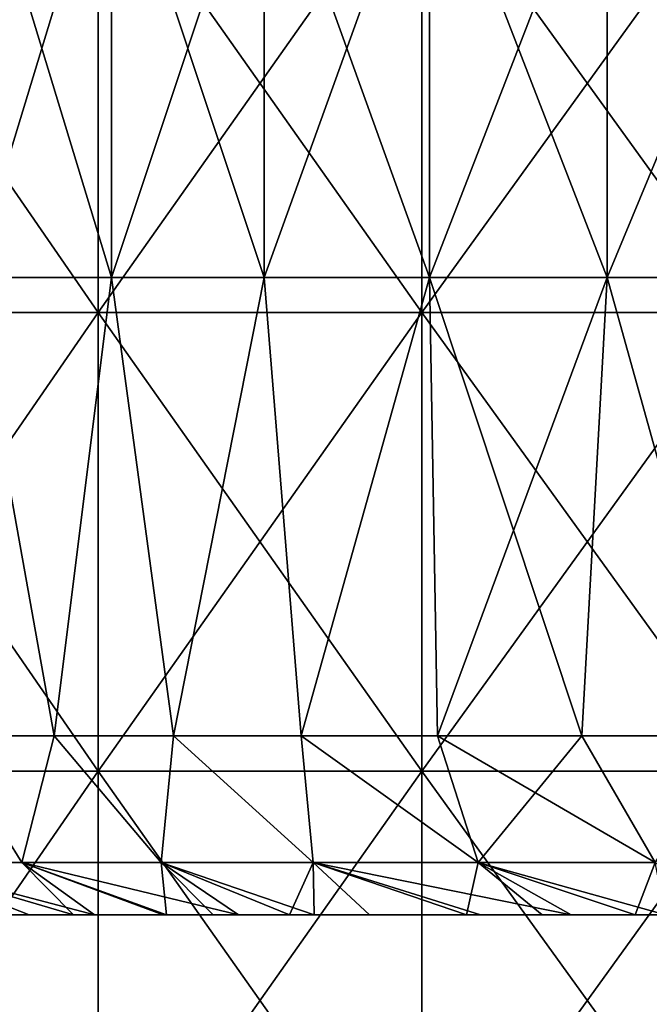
# Model space of a CAD drawing. Header units: inches. Extents: x -3.56 to 3.56, y -0.38 to 0.62.
# Tile 34 of 256: x -2.56 to -2.45, y 0.11 to 0.28. Entities that reach past the tile are written whole.
import ezdxf

# ---------------------------------------------------------------- set-up
doc = ezdxf.new("R2010")
doc.units = ezdxf.units.IN
doc.header["$LTSCALE"] = 65.185185
doc.header["$MEASUREMENT"] = 0
for name, color, linetype in [('2', 7, 'CONTINUOUS'), ('3', 7, 'CONTINUOUS'), ('4', 7, 'CONTINUOUS'), ('52', 7, 'CONTINUOUS'), ('53', 7, 'CONTINUOUS'), ('9', 7, 'CONTINUOUS')]:
    doc.layers.add(name, color=color, linetype=linetype)

msp = doc.modelspace()

# ---------------------------------------------------------------- linework, layer by layer
at = {"layer": '2', "color": 13, "linetype": 'Continuous', "true_color": 0xd67263}
for points in [[(-2.54825, 0.23014, -2.48954), (-2.60344, 0.23014, -2.43177), (-2.54825, 0.31022, -2.48954), (-2.54825, 0.23014, -2.48954)], [(-2.54825, 0.31022, -2.48954), (-2.60344, 0.23014, -2.43177), (-2.60344, 0.31022, -2.43177), (-2.54825, 0.31022, -2.48954)], [(-2.60344, 0.23014, 2.43177), (-2.54825, 0.23014, 2.48954), (-2.60344, 0.31022, 2.43177), (-2.60344, 0.23014, 2.43177)], [(-2.60344, 0.31022, 2.43177), (-2.54825, 0.23014, 2.48954), (-2.54825, 0.31022, 2.48954), (-2.60344, 0.31022, 2.43177)], [(-2.49178, 0.23014, -2.54606), (-2.54825, 0.23014, -2.48954), (-2.49178, 0.31022, -2.54606), (-2.49178, 0.23014, -2.54606)], [(-2.49178, 0.31022, -2.54606), (-2.54825, 0.23014, -2.48954), (-2.54825, 0.31022, -2.48954), (-2.49178, 0.31022, -2.54606)], [(-2.54825, 0.23014, 2.48954), (-2.49178, 0.23014, 2.54606), (-2.54825, 0.31022, 2.48954), (-2.54825, 0.23014, 2.48954)], [(-2.54825, 0.31022, 2.48954), (-2.49178, 0.23014, 2.54606), (-2.49178, 0.31022, 2.54606), (-2.54825, 0.31022, 2.48954)], [(-2.43406, 0.23014, -2.6013), (-2.49178, 0.23014, -2.54606), (-2.43406, 0.31022, -2.6013), (-2.43406, 0.23014, -2.6013)], [(-2.43406, 0.31022, -2.6013), (-2.49178, 0.23014, -2.54606), (-2.49178, 0.31022, -2.54606), (-2.43406, 0.31022, -2.6013)], [(-2.49178, 0.23014, 2.54606), (-2.43406, 0.23014, 2.6013), (-2.49178, 0.31022, 2.54606), (-2.49178, 0.23014, 2.54606)], [(-2.49178, 0.31022, 2.54606), (-2.43406, 0.23014, 2.6013), (-2.43406, 0.31022, 2.6013), (-2.49178, 0.31022, 2.54606)], [(-2.54825, 0.15006, -2.48954), (-2.60344, 0.15006, -2.43177), (-2.54825, 0.23014, -2.48954), (-2.54825, 0.15006, -2.48954)], [(-2.54825, 0.23014, -2.48954), (-2.60344, 0.15006, -2.43177), (-2.60344, 0.23014, -2.43177), (-2.54825, 0.23014, -2.48954)], [(-2.60344, 0.15006, 2.43177), (-2.54825, 0.15006, 2.48954), (-2.60344, 0.23014, 2.43177), (-2.60344, 0.15006, 2.43177)], [(-2.60344, 0.23014, 2.43177), (-2.54825, 0.15006, 2.48954), (-2.54825, 0.23014, 2.48954), (-2.60344, 0.23014, 2.43177)], [(-2.49178, 0.15006, -2.54606), (-2.54825, 0.15006, -2.48954), (-2.49178, 0.23014, -2.54606), (-2.49178, 0.15006, -2.54606)], [(-2.49178, 0.23014, -2.54606), (-2.54825, 0.15006, -2.48954), (-2.54825, 0.23014, -2.48954), (-2.49178, 0.23014, -2.54606)], [(-2.54825, 0.15006, 2.48954), (-2.49178, 0.15006, 2.54606), (-2.54825, 0.23014, 2.48954), (-2.54825, 0.15006, 2.48954)], [(-2.54825, 0.23014, 2.48954), (-2.49178, 0.15006, 2.54606), (-2.49178, 0.23014, 2.54606), (-2.54825, 0.23014, 2.48954)], [(-2.43406, 0.15006, -2.6013), (-2.49178, 0.15006, -2.54606), (-2.43406, 0.23014, -2.6013), (-2.43406, 0.15006, -2.6013)], [(-2.43406, 0.23014, -2.6013), (-2.49178, 0.15006, -2.54606), (-2.49178, 0.23014, -2.54606), (-2.43406, 0.23014, -2.6013)], [(-2.49178, 0.15006, 2.54606), (-2.43406, 0.15006, 2.6013), (-2.49178, 0.23014, 2.54606), (-2.49178, 0.15006, 2.54606)], [(-2.49178, 0.23014, 2.54606), (-2.43406, 0.15006, 2.6013), (-2.43406, 0.23014, 2.6013), (-2.49178, 0.23014, 2.54606)], [(-2.54825, 0.06998, -2.48954), (-2.60344, 0.06998, -2.43177), (-2.54825, 0.15006, -2.48954), (-2.54825, 0.06998, -2.48954)], [(-2.54825, 0.15006, -2.48954), (-2.60344, 0.06998, -2.43177), (-2.60344, 0.15006, -2.43177), (-2.54825, 0.15006, -2.48954)], [(-2.60344, 0.06998, 2.43177), (-2.54825, 0.06998, 2.48954), (-2.60344, 0.15006, 2.43177), (-2.60344, 0.06998, 2.43177)], [(-2.60344, 0.15006, 2.43177), (-2.54825, 0.06998, 2.48954), (-2.54825, 0.15006, 2.48954), (-2.60344, 0.15006, 2.43177)], [(-2.49178, 0.06998, -2.54606), (-2.54825, 0.06998, -2.48954), (-2.49178, 0.15006, -2.54606), (-2.49178, 0.06998, -2.54606)], [(-2.49178, 0.15006, -2.54606), (-2.54825, 0.06998, -2.48954), (-2.54825, 0.15006, -2.48954), (-2.49178, 0.15006, -2.54606)], [(-2.54825, 0.06998, 2.48954), (-2.49178, 0.06998, 2.54606), (-2.54825, 0.15006, 2.48954), (-2.54825, 0.06998, 2.48954)], [(-2.54825, 0.15006, 2.48954), (-2.49178, 0.06998, 2.54606), (-2.49178, 0.15006, 2.54606), (-2.54825, 0.15006, 2.48954)], [(-2.43406, 0.06998, -2.6013), (-2.49178, 0.06998, -2.54606), (-2.43406, 0.15006, -2.6013), (-2.43406, 0.06998, -2.6013)], [(-2.43406, 0.15006, -2.6013), (-2.49178, 0.06998, -2.54606), (-2.49178, 0.15006, -2.54606), (-2.43406, 0.15006, -2.6013)], [(-2.49178, 0.06998, 2.54606), (-2.43406, 0.06998, 2.6013), (-2.49178, 0.15006, 2.54606), (-2.49178, 0.06998, 2.54606)], [(-2.49178, 0.15006, 2.54606), (-2.43406, 0.06998, 2.6013), (-2.43406, 0.15006, 2.6013), (-2.49178, 0.15006, 2.54606)]]:
    msp.add_3dface(points, dxfattribs=at)
at = {"layer": '3', "color": 13, "linetype": 'Continuous', "true_color": 0xd67263}
for points in [[(-2.57033, 0.23625, -0.7849), (-2.54594, 0.23625, -0.86073), (-2.57033, 0.31633, -0.7849), (-2.57033, 0.23625, -0.7849)], [(-2.57033, 0.31633, -0.7849), (-2.54594, 0.23625, -0.86073), (-2.54594, 0.31633, -0.86073), (-2.57033, 0.31633, -0.7849)], [(-2.54594, 0.23625, -0.86073), (-2.51932, 0.23625, -0.93579), (-2.54594, 0.31633, -0.86073), (-2.54594, 0.23625, -0.86073)], [(-2.54594, 0.31633, -0.86073), (-2.51932, 0.23625, -0.93579), (-2.51932, 0.31633, -0.93579), (-2.54594, 0.31633, -0.86073)], [(-2.51932, 0.23625, -0.93579), (-2.49048, 0.23625, -1.01004), (-2.51932, 0.31633, -0.93579), (-2.51932, 0.23625, -0.93579)], [(-2.51932, 0.31633, -0.93579), (-2.49048, 0.23625, -1.01004), (-2.49048, 0.31633, -1.01004), (-2.51932, 0.31633, -0.93579)], [(-2.49048, 0.23625, -1.01004), (-2.45945, 0.23625, -1.08339), (-2.49048, 0.31633, -1.01004), (-2.49048, 0.23625, -1.01004)], [(-2.49048, 0.31633, -1.01004), (-2.45945, 0.23625, -1.08339), (-2.45945, 0.31633, -1.08339), (-2.49048, 0.31633, -1.01004)], [(-2.45945, 0.23625, -1.08339), (-2.42627, 0.23625, -1.1558), (-2.45945, 0.31633, -1.08339), (-2.45945, 0.23625, -1.08339)], [(-2.45945, 0.31633, -1.08339), (-2.42627, 0.23625, -1.1558), (-2.42627, 0.31633, -1.1558), (-2.45945, 0.31633, -1.08339)], [(-2.57529, 0.15625, -0.76848), (-2.55596, 0.15625, -0.83048), (-2.57033, 0.23625, -0.7849), (-2.57529, 0.15625, -0.76848)], [(-2.57033, 0.23625, -0.7849), (-2.55596, 0.15625, -0.83048), (-2.54594, 0.23625, -0.86073), (-2.57033, 0.23625, -0.7849)], [(-2.55596, 0.15625, -0.83048), (-2.53515, 0.15625, -0.892), (-2.54594, 0.23625, -0.86073), (-2.55596, 0.15625, -0.83048)], [(-2.54594, 0.23625, -0.86073), (-2.53515, 0.15625, -0.892), (-2.51932, 0.23625, -0.93579), (-2.54594, 0.23625, -0.86073)], [(-2.53515, 0.15625, -0.892), (-2.51286, 0.15625, -0.953), (-2.51932, 0.23625, -0.93579), (-2.53515, 0.15625, -0.892)], [(-2.51932, 0.23625, -0.93579), (-2.51286, 0.15625, -0.953), (-2.49048, 0.23625, -1.01004), (-2.51932, 0.23625, -0.93579)], [(-2.51286, 0.15625, -0.953), (-2.48909, 0.15625, -1.01344), (-2.49048, 0.23625, -1.01004), (-2.51286, 0.15625, -0.953)], [(-2.48909, 0.15625, -1.01344), (-2.46388, 0.15625, -1.07329), (-2.49048, 0.23625, -1.01004), (-2.48909, 0.15625, -1.01344)], [(-2.49048, 0.23625, -1.01004), (-2.46388, 0.15625, -1.07329), (-2.45945, 0.23625, -1.08339), (-2.49048, 0.23625, -1.01004)], [(-2.46388, 0.15625, -1.07329), (-2.43722, 0.15625, -1.13252), (-2.45945, 0.23625, -1.08339), (-2.46388, 0.15625, -1.07329)], [(-2.45945, 0.23625, -1.08339), (-2.43722, 0.15625, -1.13252), (-2.42627, 0.23625, -1.1558), (-2.45945, 0.23625, -1.08339)]]:
    msp.add_3dface(points, dxfattribs=at)
at = {"layer": '4', "color": 13, "linetype": 'Continuous', "true_color": 0xd67263}
for points in [[(-2.54594, 0.23625, 0.86073), (-2.57033, 0.23625, 0.7849), (-2.54594, 0.31633, 0.86073), (-2.54594, 0.23625, 0.86073)], [(-2.57033, 0.23625, 0.7849), (-2.57033, 0.31633, 0.7849), (-2.54594, 0.31633, 0.86073), (-2.57033, 0.23625, 0.7849)], [(-2.51932, 0.23625, 0.93579), (-2.54594, 0.23625, 0.86073), (-2.51932, 0.31633, 0.93579), (-2.51932, 0.23625, 0.93579)], [(-2.54594, 0.23625, 0.86073), (-2.54594, 0.31633, 0.86073), (-2.51932, 0.31633, 0.93579), (-2.54594, 0.23625, 0.86073)], [(-2.49048, 0.23625, 1.01004), (-2.51932, 0.23625, 0.93579), (-2.49048, 0.31633, 1.01004), (-2.49048, 0.23625, 1.01004)], [(-2.51932, 0.23625, 0.93579), (-2.51932, 0.31633, 0.93579), (-2.49048, 0.31633, 1.01004), (-2.51932, 0.23625, 0.93579)], [(-2.45945, 0.23625, 1.08339), (-2.49048, 0.23625, 1.01004), (-2.45945, 0.31633, 1.08339), (-2.45945, 0.23625, 1.08339)], [(-2.49048, 0.23625, 1.01004), (-2.49048, 0.31633, 1.01004), (-2.45945, 0.31633, 1.08339), (-2.49048, 0.23625, 1.01004)], [(-2.42627, 0.23625, 1.1558), (-2.45945, 0.23625, 1.08339), (-2.42627, 0.31633, 1.1558), (-2.42627, 0.23625, 1.1558)], [(-2.45945, 0.23625, 1.08339), (-2.45945, 0.31633, 1.08339), (-2.42627, 0.31633, 1.1558), (-2.45945, 0.23625, 1.08339)], [(-2.55596, 0.15625, 0.83048), (-2.57529, 0.15625, 0.76848), (-2.57033, 0.23625, 0.7849), (-2.55596, 0.15625, 0.83048)], [(-2.54594, 0.23625, 0.86073), (-2.55596, 0.15625, 0.83048), (-2.57033, 0.23625, 0.7849), (-2.54594, 0.23625, 0.86073)], [(-2.53515, 0.15625, 0.892), (-2.55596, 0.15625, 0.83048), (-2.54594, 0.23625, 0.86073), (-2.53515, 0.15625, 0.892)], [(-2.51932, 0.23625, 0.93579), (-2.53515, 0.15625, 0.892), (-2.54594, 0.23625, 0.86073), (-2.51932, 0.23625, 0.93579)], [(-2.51286, 0.15625, 0.953), (-2.53515, 0.15625, 0.892), (-2.51932, 0.23625, 0.93579), (-2.51286, 0.15625, 0.953)], [(-2.49048, 0.23625, 1.01004), (-2.51286, 0.15625, 0.953), (-2.51932, 0.23625, 0.93579), (-2.49048, 0.23625, 1.01004)], [(-2.48909, 0.15625, 1.01344), (-2.51286, 0.15625, 0.953), (-2.49048, 0.23625, 1.01004), (-2.48909, 0.15625, 1.01344)], [(-2.45945, 0.23625, 1.08339), (-2.48909, 0.15625, 1.01344), (-2.49048, 0.23625, 1.01004), (-2.45945, 0.23625, 1.08339)], [(-2.46388, 0.15625, 1.07329), (-2.48909, 0.15625, 1.01344), (-2.45945, 0.23625, 1.08339), (-2.46388, 0.15625, 1.07329)], [(-2.43722, 0.15625, 1.13252), (-2.46388, 0.15625, 1.07329), (-2.45945, 0.23625, 1.08339), (-2.43722, 0.15625, 1.13252)], [(-2.42627, 0.23625, 1.1558), (-2.43722, 0.15625, 1.13252), (-2.45945, 0.23625, 1.08339), (-2.42627, 0.23625, 1.1558)]]:
    msp.add_3dface(points, dxfattribs=at)
at = {"layer": '52', "color": 13, "linetype": 'Continuous', "true_color": 0xd67263}
for points in [[(-2.56157, 0.13415, -0.78223), (-2.57529, 0.15625, -0.76848), (-2.58363, 0.13415, -0.70598), (-2.56157, 0.13415, -0.78223)], [(-2.55596, 0.15625, -0.83048), (-2.57529, 0.15625, -0.76848), (-2.56157, 0.13415, -0.78223), (-2.55596, 0.15625, -0.83048)], [(-2.53727, 0.13415, -0.85779), (-2.55596, 0.15625, -0.83048), (-2.56157, 0.13415, -0.78223), (-2.53727, 0.13415, -0.85779)], [(-2.53515, 0.15625, -0.892), (-2.55596, 0.15625, -0.83048), (-2.53727, 0.13415, -0.85779), (-2.53515, 0.15625, -0.892)], [(-2.51074, 0.13415, -0.9326), (-2.53515, 0.15625, -0.892), (-2.53727, 0.13415, -0.85779), (-2.51074, 0.13415, -0.9326)], [(-2.51286, 0.15625, -0.953), (-2.53515, 0.15625, -0.892), (-2.51074, 0.13415, -0.9326), (-2.51286, 0.15625, -0.953)], [(-2.48909, 0.15625, -1.01344), (-2.51286, 0.15625, -0.953), (-2.482, 0.13415, -1.0066), (-2.48909, 0.15625, -1.01344)], [(-2.482, 0.13415, -1.0066), (-2.51286, 0.15625, -0.953), (-2.51074, 0.13415, -0.9326), (-2.482, 0.13415, -1.0066)], [(-2.46388, 0.15625, -1.07329), (-2.48909, 0.15625, -1.01344), (-2.45108, 0.13415, -1.0797), (-2.46388, 0.15625, -1.07329)], [(-2.45108, 0.13415, -1.0797), (-2.48909, 0.15625, -1.01344), (-2.482, 0.13415, -1.0066), (-2.45108, 0.13415, -1.0797)], [(-2.43722, 0.15625, -1.13252), (-2.46388, 0.15625, -1.07329), (-2.45108, 0.13415, -1.0797), (-2.43722, 0.15625, -1.13252)], [(-2.5603, 0.125, -0.70747), (-2.54893, 0.125, -0.7474), (-2.58363, 0.13415, -0.70598), (-2.5603, 0.125, -0.70747)], [(-2.54893, 0.125, -0.7474), (-2.56157, 0.13415, -0.78223), (-2.58363, 0.13415, -0.70598), (-2.54893, 0.125, -0.7474)], [(-2.57931, 0.125, -0.63454), (-2.5603, 0.125, -0.70747), (-2.58363, 0.13415, -0.70598), (-2.57931, 0.125, -0.63454)], [(-2.53635, 0.125, -0.78905), (-2.52377, 0.125, -0.82837), (-2.56157, 0.13415, -0.78223), (-2.53635, 0.125, -0.78905)], [(-2.52377, 0.125, -0.82837), (-2.53727, 0.13415, -0.85779), (-2.56157, 0.13415, -0.78223), (-2.52377, 0.125, -0.82837)], [(-2.53694, 0.125, -0.78713), (-2.53635, 0.125, -0.78905), (-2.56157, 0.13415, -0.78223), (-2.53694, 0.125, -0.78713)], [(-2.54893, 0.125, -0.7474), (-2.53694, 0.125, -0.78713), (-2.56157, 0.13415, -0.78223), (-2.54893, 0.125, -0.7474)], [(-2.52377, 0.125, -0.82837), (-2.51057, 0.125, -0.86753), (-2.53727, 0.13415, -0.85779), (-2.52377, 0.125, -0.82837)], [(-2.51057, 0.125, -0.86753), (-2.51074, 0.13415, -0.9326), (-2.53727, 0.13415, -0.85779), (-2.51057, 0.125, -0.86753)], [(-2.48155, 0.125, -0.94735), (-2.46575, 0.125, -0.98776), (-2.51074, 0.13415, -0.9326), (-2.48155, 0.125, -0.94735)], [(-2.46575, 0.125, -0.98776), (-2.482, 0.13415, -1.0066), (-2.51074, 0.13415, -0.9326), (-2.46575, 0.125, -0.98776)], [(-2.48401, 0.125, -0.94088), (-2.48155, 0.125, -0.94735), (-2.51074, 0.13415, -0.9326), (-2.48401, 0.125, -0.94088)], [(-2.51057, 0.125, -0.86753), (-2.48401, 0.125, -0.94088), (-2.51074, 0.13415, -0.9326), (-2.51057, 0.125, -0.86753)], [(-2.46575, 0.125, -0.98776), (-2.4493, 0.125, -1.02788), (-2.482, 0.13415, -1.0066), (-2.46575, 0.125, -0.98776)], [(-2.4493, 0.125, -1.02788), (-2.45108, 0.13415, -1.0797), (-2.482, 0.13415, -1.0066), (-2.4493, 0.125, -1.02788)]]:
    msp.add_3dface(points, dxfattribs=at)
at = {"layer": '53', "color": 13, "linetype": 'Continuous', "true_color": 0xd67263}
for points in [[(-2.58363, 0.13415, 0.70598), (-2.57529, 0.15625, 0.76848), (-2.56157, 0.13415, 0.78223), (-2.58363, 0.13415, 0.70598)], [(-2.57529, 0.15625, 0.76848), (-2.55596, 0.15625, 0.83048), (-2.56157, 0.13415, 0.78223), (-2.57529, 0.15625, 0.76848)], [(-2.56157, 0.13415, 0.78223), (-2.55596, 0.15625, 0.83048), (-2.53727, 0.13415, 0.85779), (-2.56157, 0.13415, 0.78223)], [(-2.55596, 0.15625, 0.83048), (-2.53515, 0.15625, 0.892), (-2.53727, 0.13415, 0.85779), (-2.55596, 0.15625, 0.83048)], [(-2.53727, 0.13415, 0.85779), (-2.53515, 0.15625, 0.892), (-2.51074, 0.13415, 0.9326), (-2.53727, 0.13415, 0.85779)], [(-2.53515, 0.15625, 0.892), (-2.51286, 0.15625, 0.953), (-2.51074, 0.13415, 0.9326), (-2.53515, 0.15625, 0.892)], [(-2.51286, 0.15625, 0.953), (-2.48909, 0.15625, 1.01344), (-2.482, 0.13415, 1.0066), (-2.51286, 0.15625, 0.953)], [(-2.51074, 0.13415, 0.9326), (-2.51286, 0.15625, 0.953), (-2.482, 0.13415, 1.0066), (-2.51074, 0.13415, 0.9326)], [(-2.48909, 0.15625, 1.01344), (-2.46388, 0.15625, 1.07329), (-2.482, 0.13415, 1.0066), (-2.48909, 0.15625, 1.01344)], [(-2.482, 0.13415, 1.0066), (-2.46388, 0.15625, 1.07329), (-2.45108, 0.13415, 1.0797), (-2.482, 0.13415, 1.0066)], [(-2.46388, 0.15625, 1.07329), (-2.43722, 0.15625, 1.13252), (-2.45108, 0.13415, 1.0797), (-2.46388, 0.15625, 1.07329)], [(-2.55259, 0.125, 0.7348), (-2.56376, 0.125, 0.69479), (-2.58363, 0.13415, 0.70598), (-2.55259, 0.125, 0.7348)], [(-2.55259, 0.125, 0.7348), (-2.58363, 0.13415, 0.70598), (-2.56157, 0.13415, 0.78223), (-2.55259, 0.125, 0.7348)], [(-2.53635, 0.125, 0.78905), (-2.55259, 0.125, 0.7348), (-2.56157, 0.13415, 0.78223), (-2.53635, 0.125, 0.78905)], [(-2.53635, 0.125, 0.78905), (-2.56157, 0.13415, 0.78223), (-2.53727, 0.13415, 0.85779), (-2.53635, 0.125, 0.78905)], [(-2.52823, 0.125, 0.81467), (-2.53635, 0.125, 0.78905), (-2.53727, 0.13415, 0.85779), (-2.52823, 0.125, 0.81467)], [(-2.51492, 0.125, 0.85486), (-2.52823, 0.125, 0.81467), (-2.53727, 0.13415, 0.85779), (-2.51492, 0.125, 0.85486)], [(-2.51492, 0.125, 0.85486), (-2.53727, 0.13415, 0.85779), (-2.51074, 0.13415, 0.9326), (-2.51492, 0.125, 0.85486)], [(-2.50095, 0.125, 0.89487), (-2.51492, 0.125, 0.85486), (-2.51074, 0.13415, 0.9326), (-2.50095, 0.125, 0.89487)], [(-2.48401, 0.125, 0.94088), (-2.50095, 0.125, 0.89487), (-2.51074, 0.13415, 0.9326), (-2.48401, 0.125, 0.94088)], [(-2.48401, 0.125, 0.94088), (-2.51074, 0.13415, 0.9326), (-2.482, 0.13415, 1.0066), (-2.48401, 0.125, 0.94088)], [(-2.47081, 0.125, 0.97502), (-2.48401, 0.125, 0.94088), (-2.482, 0.13415, 1.0066), (-2.47081, 0.125, 0.97502)], [(-2.45457, 0.125, 1.01523), (-2.47081, 0.125, 0.97502), (-2.482, 0.13415, 1.0066), (-2.45457, 0.125, 1.01523)], [(-2.45457, 0.125, 1.01523), (-2.482, 0.13415, 1.0066), (-2.45108, 0.13415, 1.0797), (-2.45457, 0.125, 1.01523)], [(-2.43769, 0.125, 1.05513), (-2.45457, 0.125, 1.01523), (-2.45108, 0.13415, 1.0797), (-2.43769, 0.125, 1.05513)]]:
    msp.add_3dface(points, dxfattribs=at)
at = {"layer": '9', "color": 13, "linetype": 'Continuous', "true_color": 0xd67263}
for points in [[(-2.55385, 0.125, -0.38671), (-2.62167, 0.125, -0.42707), (-2.62791, 0.125, -0.38693), (-2.55385, 0.125, -0.38671)], [(-2.55385, 0.125, -0.38671), (-2.62791, 0.125, -0.38693), (-2.56598, 0.125, -0.30663), (-2.55385, 0.125, -0.38671)], [(-2.54852, 0.125, 0.41409), (-2.56235, 0.125, 0.33401), (-2.62371, 0.125, 0.41438), (-2.54852, 0.125, 0.41409)], [(-2.54852, 0.125, 0.41409), (-2.62371, 0.125, 0.41438), (-2.60974, 0.125, 0.49464), (-2.54852, 0.125, 0.41409)], [(-2.6148, 0.125, -0.46721), (-2.62167, 0.125, -0.42707), (-2.55385, 0.125, -0.38671), (-2.6148, 0.125, -0.46721)], [(-2.539, 0.125, -0.46679), (-2.60731, 0.125, -0.50731), (-2.6148, 0.125, -0.46721), (-2.539, 0.125, -0.46679)], [(-2.539, 0.125, -0.46679), (-2.6148, 0.125, -0.46721), (-2.55385, 0.125, -0.38671), (-2.539, 0.125, -0.46679)], [(-2.53433, 0.125, 0.49417), (-2.54852, 0.125, 0.41409), (-2.60974, 0.125, 0.49464), (-2.53433, 0.125, 0.49417)], [(-2.53433, 0.125, 0.49417), (-2.60974, 0.125, 0.49464), (-2.5933, 0.125, 0.57464), (-2.53433, 0.125, 0.49417)], [(-2.5992, 0.125, -0.54733), (-2.60731, 0.125, -0.50731), (-2.539, 0.125, -0.46679), (-2.5992, 0.125, -0.54733)], [(-2.52309, 0.125, -0.54687), (-2.59047, 0.125, -0.58725), (-2.5992, 0.125, -0.54733), (-2.52309, 0.125, -0.54687)], [(-2.52309, 0.125, -0.54687), (-2.5992, 0.125, -0.54733), (-2.539, 0.125, -0.46679), (-2.52309, 0.125, -0.54687)], [(-2.51782, 0.125, 0.57425), (-2.53433, 0.125, 0.49417), (-2.5933, 0.125, 0.57464), (-2.51782, 0.125, 0.57425)], [(-2.51782, 0.125, 0.57425), (-2.5933, 0.125, 0.57464), (-2.57432, 0.125, 0.65452), (-2.51782, 0.125, 0.57425)], [(-2.58115, 0.125, -0.62702), (-2.59047, 0.125, -0.58725), (-2.52309, 0.125, -0.54687), (-2.58115, 0.125, -0.62702)], [(-2.51282, 0.125, 0.01369), (-2.58202, 0.125, -0.06639), (-2.58412, 0.125, 0.01369), (-2.51282, 0.125, 0.01369)], [(-2.51282, 0.125, 0.01369), (-2.58412, 0.125, 0.01369), (-2.58023, 0.125, 0.09377), (-2.51282, 0.125, 0.01369)], [(-2.51179, 0.125, -0.06639), (-2.58202, 0.125, -0.06639), (-2.51282, 0.125, 0.01369), (-2.51179, 0.125, -0.06639)], [(-2.58202, 0.125, -0.06639), (-2.51179, 0.125, -0.06639), (-2.57778, 0.125, -0.14647), (-2.58202, 0.125, -0.06639)], [(-2.50718, 0.125, -0.62695), (-2.57931, 0.125, -0.63454), (-2.58115, 0.125, -0.62702), (-2.50718, 0.125, -0.62695)], [(-2.50718, 0.125, -0.62695), (-2.58115, 0.125, -0.62702), (-2.52309, 0.125, -0.54687), (-2.50718, 0.125, -0.62695)], [(-2.50985, 0.125, 0.09377), (-2.51282, 0.125, 0.01369), (-2.58023, 0.125, 0.09377), (-2.50985, 0.125, 0.09377)], [(-2.50985, 0.125, 0.09377), (-2.58023, 0.125, 0.09377), (-2.57633, 0.125, 0.17385), (-2.50985, 0.125, 0.09377)], [(-2.5603, 0.125, -0.70747), (-2.57931, 0.125, -0.63454), (-2.50718, 0.125, -0.62695), (-2.5603, 0.125, -0.70747)], [(-2.51179, 0.125, -0.06639), (-2.50813, 0.125, -0.14647), (-2.57778, 0.125, -0.14647), (-2.51179, 0.125, -0.06639)], [(-2.50813, 0.125, -0.14647), (-2.57188, 0.125, -0.22655), (-2.57778, 0.125, -0.14647), (-2.50813, 0.125, -0.14647)], [(-2.50688, 0.125, 0.17385), (-2.50985, 0.125, 0.09377), (-2.57633, 0.125, 0.17385), (-2.50688, 0.125, 0.17385)], [(-2.50688, 0.125, 0.17385), (-2.57633, 0.125, 0.17385), (-2.5702, 0.125, 0.25393), (-2.50688, 0.125, 0.17385)], [(-2.49991, 0.125, 0.65433), (-2.51782, 0.125, 0.57425), (-2.57432, 0.125, 0.65452), (-2.49991, 0.125, 0.65433)], [(-2.49991, 0.125, 0.65433), (-2.57432, 0.125, 0.65452), (-2.55259, 0.125, 0.7348), (-2.49991, 0.125, 0.65433)], [(-2.57432, 0.125, 0.65452), (-2.56376, 0.125, 0.69479), (-2.55259, 0.125, 0.7348), (-2.57432, 0.125, 0.65452)], [(-2.50115, 0.125, -0.22655), (-2.56598, 0.125, -0.30663), (-2.57188, 0.125, -0.22655), (-2.50115, 0.125, -0.22655)], [(-2.50115, 0.125, -0.22655), (-2.57188, 0.125, -0.22655), (-2.50813, 0.125, -0.14647), (-2.50115, 0.125, -0.22655)], [(-2.49944, 0.125, 0.25393), (-2.50688, 0.125, 0.17385), (-2.5702, 0.125, 0.25393), (-2.49944, 0.125, 0.25393)], [(-2.49944, 0.125, 0.25393), (-2.5702, 0.125, 0.25393), (-2.56235, 0.125, 0.33401), (-2.49944, 0.125, 0.25393)], [(-2.49417, 0.125, -0.30663), (-2.55385, 0.125, -0.38671), (-2.56598, 0.125, -0.30663), (-2.49417, 0.125, -0.30663)], [(-2.49417, 0.125, -0.30663), (-2.56598, 0.125, -0.30663), (-2.50115, 0.125, -0.22655), (-2.49417, 0.125, -0.30663)], [(-2.49041, 0.125, 0.33401), (-2.49944, 0.125, 0.25393), (-2.56235, 0.125, 0.33401), (-2.49041, 0.125, 0.33401)], [(-2.49041, 0.125, 0.33401), (-2.56235, 0.125, 0.33401), (-2.54852, 0.125, 0.41409), (-2.49041, 0.125, 0.33401)], [(-2.4861, 0.125, -0.70703), (-2.54893, 0.125, -0.7474), (-2.5603, 0.125, -0.70747), (-2.4861, 0.125, -0.70703)], [(-2.4861, 0.125, -0.70703), (-2.5603, 0.125, -0.70747), (-2.50718, 0.125, -0.62695), (-2.4861, 0.125, -0.70703)], [(-2.48304, 0.125, -0.38671), (-2.539, 0.125, -0.46679), (-2.55385, 0.125, -0.38671), (-2.48304, 0.125, -0.38671)], [(-2.48304, 0.125, -0.38671), (-2.55385, 0.125, -0.38671), (-2.49417, 0.125, -0.30663), (-2.48304, 0.125, -0.38671)], [(-2.47769, 0.125, 0.73441), (-2.49991, 0.125, 0.65433), (-2.55259, 0.125, 0.7348), (-2.47769, 0.125, 0.73441)], [(-2.47769, 0.125, 0.73441), (-2.55259, 0.125, 0.7348), (-2.52823, 0.125, 0.81467), (-2.47769, 0.125, 0.73441)], [(-2.55259, 0.125, 0.7348), (-2.53635, 0.125, 0.78905), (-2.52823, 0.125, 0.81467), (-2.55259, 0.125, 0.7348)], [(-2.53694, 0.125, -0.78713), (-2.54893, 0.125, -0.7474), (-2.4861, 0.125, -0.70703), (-2.53694, 0.125, -0.78713)], [(-2.47739, 0.125, 0.41409), (-2.49041, 0.125, 0.33401), (-2.54852, 0.125, 0.41409), (-2.47739, 0.125, 0.41409)], [(-2.47739, 0.125, 0.41409), (-2.54852, 0.125, 0.41409), (-2.53433, 0.125, 0.49417), (-2.47739, 0.125, 0.41409)], [(-2.46799, 0.125, -0.46679), (-2.52309, 0.125, -0.54687), (-2.539, 0.125, -0.46679), (-2.46799, 0.125, -0.46679)], [(-2.46799, 0.125, -0.46679), (-2.539, 0.125, -0.46679), (-2.48304, 0.125, -0.38671), (-2.46799, 0.125, -0.46679)], [(-2.53694, 0.125, -0.78713), (-2.46254, 0.125, -0.78711), (-2.53635, 0.125, -0.78905), (-2.53694, 0.125, -0.78713)], [(-2.46254, 0.125, -0.78711), (-2.53694, 0.125, -0.78713), (-2.4861, 0.125, -0.70703), (-2.46254, 0.125, -0.78711)], [(-2.46254, 0.125, -0.78711), (-2.52377, 0.125, -0.82837), (-2.53635, 0.125, -0.78905), (-2.46254, 0.125, -0.78711)], [(-2.46366, 0.125, 0.49417), (-2.47739, 0.125, 0.41409), (-2.53433, 0.125, 0.49417), (-2.46366, 0.125, 0.49417)], [(-2.46366, 0.125, 0.49417), (-2.53433, 0.125, 0.49417), (-2.51782, 0.125, 0.57425), (-2.46366, 0.125, 0.49417)], [(-2.45316, 0.125, 0.81449), (-2.47769, 0.125, 0.73441), (-2.52823, 0.125, 0.81467), (-2.45316, 0.125, 0.81449)], [(-2.45316, 0.125, 0.81449), (-2.52823, 0.125, 0.81467), (-2.50095, 0.125, 0.89487), (-2.45316, 0.125, 0.81449)], [(-2.52823, 0.125, 0.81467), (-2.51492, 0.125, 0.85486), (-2.50095, 0.125, 0.89487), (-2.52823, 0.125, 0.81467)], [(-2.51057, 0.125, -0.86753), (-2.52377, 0.125, -0.82837), (-2.46254, 0.125, -0.78711), (-2.51057, 0.125, -0.86753)], [(-2.45082, 0.125, -0.54687), (-2.50718, 0.125, -0.62695), (-2.52309, 0.125, -0.54687), (-2.45082, 0.125, -0.54687)], [(-2.45082, 0.125, -0.54687), (-2.52309, 0.125, -0.54687), (-2.46799, 0.125, -0.46679), (-2.45082, 0.125, -0.54687)], [(-2.4453, 0.125, 0.57425), (-2.46366, 0.125, 0.49417), (-2.51782, 0.125, 0.57425), (-2.4453, 0.125, 0.57425)], [(-2.4453, 0.125, 0.57425), (-2.51782, 0.125, 0.57425), (-2.49991, 0.125, 0.65433), (-2.4453, 0.125, 0.57425)], [(-2.44152, 0.125, 0.01369), (-2.51179, 0.125, -0.06639), (-2.51282, 0.125, 0.01369), (-2.44152, 0.125, 0.01369)], [(-2.44152, 0.125, 0.01369), (-2.51282, 0.125, 0.01369), (-2.50985, 0.125, 0.09377), (-2.44152, 0.125, 0.01369)], [(-2.44156, 0.125, -0.06639), (-2.51179, 0.125, -0.06639), (-2.44152, 0.125, 0.01369), (-2.44156, 0.125, -0.06639)], [(-2.51179, 0.125, -0.06639), (-2.44156, 0.125, -0.06639), (-2.50813, 0.125, -0.14647), (-2.51179, 0.125, -0.06639)], [(-2.43471, 0.125, -0.86719), (-2.48401, 0.125, -0.94088), (-2.51057, 0.125, -0.86753), (-2.43471, 0.125, -0.86719)], [(-2.43471, 0.125, -0.86719), (-2.51057, 0.125, -0.86753), (-2.46254, 0.125, -0.78711), (-2.43471, 0.125, -0.86719)], [(-2.43948, 0.125, 0.09377), (-2.44152, 0.125, 0.01369), (-2.50985, 0.125, 0.09377), (-2.43948, 0.125, 0.09377)], [(-2.43948, 0.125, 0.09377), (-2.50985, 0.125, 0.09377), (-2.50688, 0.125, 0.17385), (-2.43948, 0.125, 0.09377)], [(-2.44156, 0.125, -0.06639), (-2.43848, 0.125, -0.14647), (-2.50813, 0.125, -0.14647), (-2.44156, 0.125, -0.06639)], [(-2.43848, 0.125, -0.14647), (-2.50115, 0.125, -0.22655), (-2.50813, 0.125, -0.14647), (-2.43848, 0.125, -0.14647)], [(-2.43366, 0.125, -0.62695), (-2.4861, 0.125, -0.70703), (-2.50718, 0.125, -0.62695), (-2.43366, 0.125, -0.62695)], [(-2.43366, 0.125, -0.62695), (-2.50718, 0.125, -0.62695), (-2.45082, 0.125, -0.54687), (-2.43366, 0.125, -0.62695)], [(-2.43744, 0.125, 0.17385), (-2.43948, 0.125, 0.09377), (-2.50688, 0.125, 0.17385), (-2.43744, 0.125, 0.17385)], [(-2.43744, 0.125, 0.17385), (-2.50688, 0.125, 0.17385), (-2.49944, 0.125, 0.25393), (-2.43744, 0.125, 0.17385)], [(-2.43043, 0.125, -0.22655), (-2.49417, 0.125, -0.30663), (-2.50115, 0.125, -0.22655), (-2.43043, 0.125, -0.22655)], [(-2.43043, 0.125, -0.22655), (-2.50115, 0.125, -0.22655), (-2.43848, 0.125, -0.14647), (-2.43043, 0.125, -0.22655)], [(-2.42483, 0.125, 0.89457), (-2.45316, 0.125, 0.81449), (-2.50095, 0.125, 0.89487), (-2.42483, 0.125, 0.89457)], [(-2.42483, 0.125, 0.89457), (-2.50095, 0.125, 0.89487), (-2.47081, 0.125, 0.97502), (-2.42483, 0.125, 0.89457)], [(-2.50095, 0.125, 0.89487), (-2.48401, 0.125, 0.94088), (-2.47081, 0.125, 0.97502), (-2.50095, 0.125, 0.89487)], [(-2.42601, 0.125, 0.65433), (-2.4453, 0.125, 0.57425), (-2.49991, 0.125, 0.65433), (-2.42601, 0.125, 0.65433)], [(-2.42601, 0.125, 0.65433), (-2.49991, 0.125, 0.65433), (-2.47769, 0.125, 0.73441), (-2.42601, 0.125, 0.65433)], [(-2.42868, 0.125, 0.25393), (-2.43744, 0.125, 0.17385), (-2.49944, 0.125, 0.25393), (-2.42868, 0.125, 0.25393)], [(-2.42868, 0.125, 0.25393), (-2.49944, 0.125, 0.25393), (-2.49041, 0.125, 0.33401), (-2.42868, 0.125, 0.25393)], [(-2.42237, 0.125, -0.30663), (-2.48304, 0.125, -0.38671), (-2.49417, 0.125, -0.30663), (-2.42237, 0.125, -0.30663)], [(-2.42237, 0.125, -0.30663), (-2.49417, 0.125, -0.30663), (-2.43043, 0.125, -0.22655), (-2.42237, 0.125, -0.30663)], [(-2.41847, 0.125, 0.33401), (-2.42868, 0.125, 0.25393), (-2.49041, 0.125, 0.33401), (-2.41847, 0.125, 0.33401)], [(-2.41847, 0.125, 0.33401), (-2.49041, 0.125, 0.33401), (-2.47739, 0.125, 0.41409), (-2.41847, 0.125, 0.33401)], [(-2.41304, 0.125, -0.70703), (-2.46254, 0.125, -0.78711), (-2.4861, 0.125, -0.70703), (-2.41304, 0.125, -0.70703)], [(-2.41304, 0.125, -0.70703), (-2.4861, 0.125, -0.70703), (-2.43366, 0.125, -0.62695), (-2.41304, 0.125, -0.70703)], [(-2.48155, 0.125, -0.94735), (-2.48401, 0.125, -0.94088), (-2.43471, 0.125, -0.86719), (-2.48155, 0.125, -0.94735)], [(-2.41224, 0.125, -0.38671), (-2.46799, 0.125, -0.46679), (-2.48304, 0.125, -0.38671), (-2.41224, 0.125, -0.38671)], [(-2.41224, 0.125, -0.38671), (-2.48304, 0.125, -0.38671), (-2.42237, 0.125, -0.30663), (-2.41224, 0.125, -0.38671)], [(-2.4052, 0.125, -0.94727), (-2.46575, 0.125, -0.98776), (-2.48155, 0.125, -0.94735), (-2.4052, 0.125, -0.94727)], [(-2.4052, 0.125, -0.94727), (-2.48155, 0.125, -0.94735), (-2.43471, 0.125, -0.86719), (-2.4052, 0.125, -0.94727)], [(-2.40384, 0.125, 0.73441), (-2.42601, 0.125, 0.65433), (-2.47769, 0.125, 0.73441), (-2.40384, 0.125, 0.73441)], [(-2.40384, 0.125, 0.73441), (-2.47769, 0.125, 0.73441), (-2.45316, 0.125, 0.81449), (-2.40384, 0.125, 0.73441)], [(-2.40625, 0.125, 0.41409), (-2.41847, 0.125, 0.33401), (-2.47739, 0.125, 0.41409), (-2.40625, 0.125, 0.41409)], [(-2.40625, 0.125, 0.41409), (-2.47739, 0.125, 0.41409), (-2.46366, 0.125, 0.49417), (-2.40625, 0.125, 0.41409)], [(-2.39365, 0.125, 0.97465), (-2.42483, 0.125, 0.89457), (-2.47081, 0.125, 0.97502), (-2.39365, 0.125, 0.97465)], [(-2.39365, 0.125, 0.97465), (-2.47081, 0.125, 0.97502), (-2.43769, 0.125, 1.05513), (-2.39365, 0.125, 0.97465)], [(-2.47081, 0.125, 0.97502), (-2.45457, 0.125, 1.01523), (-2.43769, 0.125, 1.05513), (-2.47081, 0.125, 0.97502)], [(-2.39698, 0.125, -0.46679), (-2.45082, 0.125, -0.54687), (-2.46799, 0.125, -0.46679), (-2.39698, 0.125, -0.46679)], [(-2.39698, 0.125, -0.46679), (-2.46799, 0.125, -0.46679), (-2.41224, 0.125, -0.38671), (-2.39698, 0.125, -0.46679)], [(-2.4493, 0.125, -1.02788), (-2.46575, 0.125, -0.98776), (-2.4052, 0.125, -0.94727), (-2.4493, 0.125, -1.02788)], [(-2.39299, 0.125, 0.49417), (-2.40625, 0.125, 0.41409), (-2.46366, 0.125, 0.49417), (-2.39299, 0.125, 0.49417)], [(-2.39299, 0.125, 0.49417), (-2.46366, 0.125, 0.49417), (-2.4453, 0.125, 0.57425), (-2.39299, 0.125, 0.49417)], [(-2.38819, 0.125, -0.78711), (-2.43471, 0.125, -0.86719), (-2.46254, 0.125, -0.78711), (-2.38819, 0.125, -0.78711)], [(-2.38819, 0.125, -0.78711), (-2.46254, 0.125, -0.78711), (-2.41304, 0.125, -0.70703), (-2.38819, 0.125, -0.78711)], [(-2.37875, 0.125, 0.81449), (-2.40384, 0.125, 0.73441), (-2.45316, 0.125, 0.81449), (-2.37875, 0.125, 0.81449)], [(-2.37875, 0.125, 0.81449), (-2.45316, 0.125, 0.81449), (-2.42483, 0.125, 0.89457), (-2.37875, 0.125, 0.81449)]]:
    msp.add_3dface(points, dxfattribs=at)

doc.saveas('drawing.dxf')
